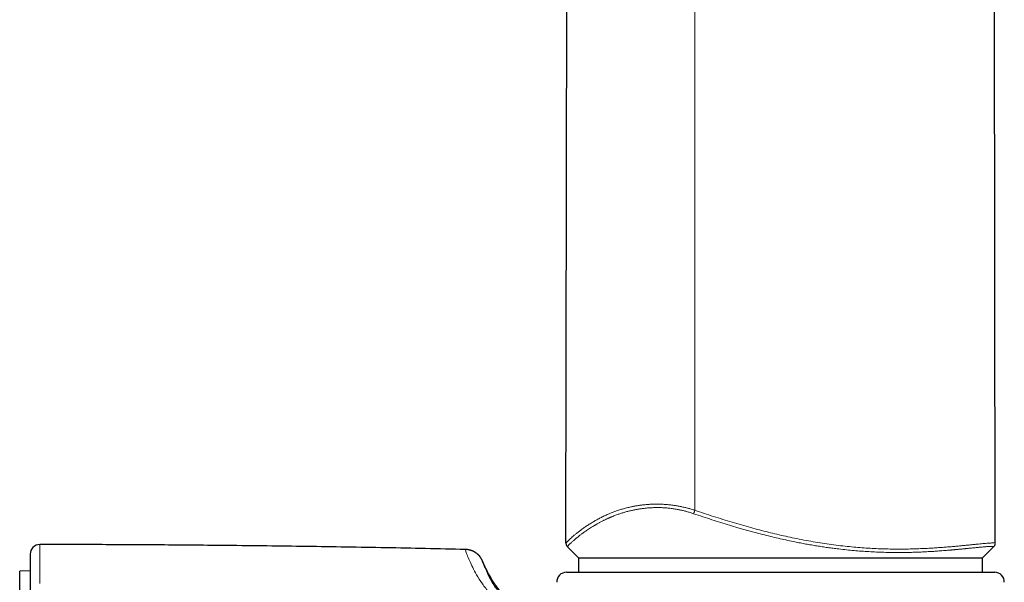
# Model space of a CAD drawing. Header units: millimetres. Extents: x 8 to 913, y 12 to 937.
# Tile 58 of 70: x 630 to 681, y 670 to 699. Entities that reach past the tile are written whole.
import ezdxf

# ---------------------------------------------------------------- set-up
doc = ezdxf.new("R2010")
doc.units = ezdxf.units.MM

msp = doc.modelspace()

# ---------------------------------------------------------------- linework, layer by layer
at = {"color": 7, "linetype": 'Continuous', "lineweight": 30}
for p, q in [((658.306, 672.002), (658.541, 806.545)), ((680.618, 672.01), (680.546, 713.312)), ((653.082, 671.681), (653.075, 671.682)), ((658.38, 671.822), (658.958, 671.245)), ((679.958, 671.245), (680.542, 671.829)), ((653.969, 671.074), (653.974, 671.062)), ((658.958, 671.245), (658.958, 671.245)), ((658.958, 671.245), (679.957, 671.245)), ((658.958, 671.245), (658.958, 670.497)), ((679.957, 671.245), (679.958, 671.245)), ((679.957, 670.497), (679.957, 671.245)), ((630.458, 670.564), (629.914, 670.559)), ((630.103, 648.96), (629.914, 670.559)), ((658.33, 670.497), (680.585, 670.497))]:
    msp.add_line(p, q, dxfattribs=at)
at = {"color": 252, "linetype": 'Continuous', "lineweight": 0}
for p, q in [((665.002, 673.718), (665.004, 806.545)), ((658.379, 671.824), (658.381, 671.824)), ((680.541, 671.83), (680.544, 671.833))]:
    msp.add_line(p, q, dxfattribs=at)
at = {"color": 7, "linetype": 'Continuous', "lineweight": 30}
for centre, start, end in [((630.958, 671.438), 89.9713, 180), ((658.33, 669.997), 90, 182.4813), ((680.585, 669.997), 357.5187, 90)]:
    msp.add_arc(centre, 0.5, start, end, dxfattribs=at)
at = {"color": 252, "linetype": 'Continuous', "lineweight": 0}
for points, knots in [([(658.306, 672.002), (658.307, 672.005), (658.31, 672.013), (658.331, 672.039), (658.364, 672.076), (658.411, 672.124), (658.472, 672.183), (658.545, 672.252), (658.632, 672.33), (658.733, 672.418), (658.849, 672.515), (658.98, 672.618), (659.126, 672.728), (659.289, 672.842), (659.467, 672.96), (659.648, 673.073), (659.828, 673.179), (660.003, 673.277), (660.192, 673.374), (660.394, 673.471), (660.595, 673.558), (660.794, 673.636), (660.986, 673.704), (661.188, 673.768), (661.401, 673.828), (661.605, 673.877), (661.795, 673.916), (661.968, 673.948), (662.147, 673.975), (662.331, 673.998), (662.522, 674.017), (662.72, 674.03), (662.924, 674.036), (663.137, 674.036), (663.357, 674.028), (663.583, 674.011), (663.814, 673.986), (664.032, 673.954), (664.237, 673.917), (664.428, 673.877), (664.62, 673.83), (664.812, 673.778), (664.939, 673.738), (665.002, 673.718)], [0, 0, 0, 0, 0.035316, 0.070468, 0.105501, 0.140458, 0.175379, 0.210306, 0.245275, 0.280329, 0.315512, 0.350869, 0.386282, 0.421606, 0.45686, 0.492081, 0.519708, 0.547386, 0.575152, 0.60305, 0.631119, 0.653241, 0.675369, 0.697486, 0.719647, 0.741895, 0.757772, 0.773649, 0.789476, 0.805281, 0.821095, 0.836952, 0.852898, 0.868987, 0.885282, 0.901627, 0.917885, 0.934146, 0.947233, 0.960405, 0.973622, 0.986814, 1, 1, 1, 1]), ([(664.941, 673.541), (664.881, 673.561), (664.761, 673.601), (664.579, 673.653), (664.398, 673.7), (664.217, 673.74), (664.061, 673.77), (663.928, 673.791), (663.819, 673.807), (663.709, 673.821), (663.6, 673.832), (663.491, 673.842), (663.383, 673.849), (663.275, 673.855), (663.162, 673.858), (663.044, 673.859), (662.921, 673.857), (662.797, 673.853), (662.672, 673.846), (662.546, 673.837), (662.425, 673.825), (662.321, 673.812), (662.234, 673.801), (662.159, 673.79), (662.083, 673.778), (662.007, 673.765), (661.931, 673.751), (661.855, 673.736), (661.778, 673.72), (661.663, 673.695), (661.51, 673.658), (661.321, 673.606), (661.142, 673.551), (660.996, 673.5), (660.879, 673.458), (660.783, 673.42), (660.708, 673.39), (660.654, 673.367), (660.62, 673.353), (660.591, 673.34), (660.566, 673.329), (660.544, 673.32), (660.522, 673.31), (660.49, 673.295), (660.448, 673.276), (660.395, 673.251), (660.338, 673.224), (660.277, 673.194), (660.214, 673.162), (660.148, 673.128), (660.085, 673.094), (660.021, 673.059), (659.961, 673.026), (659.904, 672.993), (659.858, 672.967), (659.822, 672.945), (659.8, 672.932), (659.786, 672.924), (659.779, 672.92), (659.773, 672.916), (659.766, 672.912), (659.76, 672.909), (659.715, 672.882), (659.635, 672.833), (659.525, 672.763), (659.424, 672.697), (659.342, 672.641), (659.276, 672.596), (659.224, 672.559), (659.175, 672.523), (659.124, 672.486), (659.062, 672.439), (658.992, 672.385), (658.918, 672.326), (658.863, 672.282), (658.825, 672.25), (658.801, 672.23), (658.778, 672.21), (658.756, 672.191), (658.734, 672.173), (658.699, 672.142), (658.652, 672.101), (658.598, 672.052), (658.551, 672.008), (658.509, 671.968), (658.474, 671.933), (658.442, 671.901), (658.415, 671.872), (658.394, 671.849), (658.381, 671.832), (658.38, 671.827), (658.379, 671.824)], [0, 0, 0, 0, 0.012785, 0.025485, 0.038123, 0.050725, 0.063315, 0.071034, 0.078791, 0.086591, 0.094438, 0.102336, 0.11029, 0.118304, 0.126381, 0.135725, 0.145301, 0.155113, 0.165164, 0.175459, 0.186001, 0.195644, 0.202163, 0.208809, 0.21558, 0.222478, 0.229501, 0.23665, 0.243926, 0.251327, 0.269996, 0.289558, 0.310006, 0.328444, 0.339552, 0.351189, 0.363352, 0.367565, 0.371837, 0.376167, 0.378994, 0.381757, 0.384686, 0.387783, 0.394434, 0.401741, 0.409698, 0.418303, 0.427551, 0.437438, 0.447387, 0.456707, 0.466858, 0.476169, 0.484645, 0.489784, 0.494564, 0.495756, 0.496924, 0.498068, 0.499187, 0.500281, 0.501351, 0.52253, 0.54309, 0.563041, 0.582394, 0.594256, 0.605889, 0.617293, 0.628923, 0.641983, 0.663352, 0.684233, 0.70464, 0.712529, 0.720348, 0.728096, 0.735775, 0.743385, 0.750927, 0.774628, 0.798065, 0.821257, 0.844221, 0.866973, 0.890136, 0.917702, 0.94518, 0.972601, 1, 1, 1, 1]), ([(664.941, 673.541), (664.945, 673.553), (664.953, 673.577), (664.968, 673.62), (664.984, 673.668), (664.996, 673.701), (665.002, 673.718)], [0, 0, 0, 0, 0.255975, 0.5, 0.744025, 1, 1, 1, 1]), ([(680.544, 671.833), (680.544, 671.834), (680.543, 671.836), (680.534, 671.839), (680.522, 671.841), (680.504, 671.842), (680.482, 671.843), (680.456, 671.843), (680.421, 671.843), (680.373, 671.841), (680.311, 671.838), (680.24, 671.834), (680.163, 671.828), (680.078, 671.822), (679.986, 671.814), (679.903, 671.806), (679.832, 671.8), (679.779, 671.794), (679.724, 671.789), (679.67, 671.784), (679.604, 671.777), (679.525, 671.769), (679.425, 671.759), (679.33, 671.75), (679.241, 671.741), (679.181, 671.735), (679.141, 671.731), (679.122, 671.729), (679.103, 671.727), (679.084, 671.725), (679.064, 671.723), (679.044, 671.721), (679.014, 671.718), (678.971, 671.714), (678.913, 671.708), (678.848, 671.702), (678.788, 671.696), (678.736, 671.691), (678.693, 671.687), (678.646, 671.682), (678.597, 671.678), (678.546, 671.673), (678.487, 671.668), (678.421, 671.662), (678.351, 671.655), (678.29, 671.65), (678.232, 671.645), (678.167, 671.639), (678.064, 671.631), (677.929, 671.62), (677.77, 671.608), (677.633, 671.598), (677.517, 671.59), (677.444, 671.585), (677.396, 671.582), (677.372, 671.581), (677.348, 671.579), (677.325, 671.578), (677.301, 671.577), (677.236, 671.573), (677.13, 671.567), (676.982, 671.559), (676.835, 671.552), (676.689, 671.546), (676.545, 671.54), (676.403, 671.536), (676.256, 671.532), (676.109, 671.528), (675.962, 671.526), (675.819, 671.524), (675.677, 671.523), (675.535, 671.523), (675.394, 671.523), (675.253, 671.525), (675.032, 671.528), (674.73, 671.536), (674.343, 671.551), (673.956, 671.572), (673.569, 671.599), (673.181, 671.632), (672.789, 671.671), (672.434, 671.712), (672.114, 671.753), (671.834, 671.791), (671.552, 671.833), (671.27, 671.878), (670.986, 671.926), (670.701, 671.978), (670.415, 672.032), (670.092, 672.096), (669.732, 672.173), (669.333, 672.262), (668.93, 672.358), (668.573, 672.447), (668.264, 672.527), (668.003, 672.596), (667.743, 672.668), (667.488, 672.74), (667.173, 672.83), (666.794, 672.943), (666.344, 673.081), (665.884, 673.227), (665.415, 673.381), (665.101, 673.487), (664.941, 673.541)], [0, 0, 0, 0, 0.010759, 0.021249, 0.031472, 0.041425, 0.05111, 0.060524, 0.070495, 0.084441, 0.098264, 0.111963, 0.125536, 0.138295, 0.151268, 0.164454, 0.170743, 0.177079, 0.183462, 0.189654, 0.195107, 0.204559, 0.214462, 0.224815, 0.231894, 0.239167, 0.240827, 0.242497, 0.244176, 0.245865, 0.247563, 0.249272, 0.25099, 0.255308, 0.260139, 0.265482, 0.271338, 0.274609, 0.27802, 0.281571, 0.285552, 0.289432, 0.293077, 0.299001, 0.304177, 0.308607, 0.312292, 0.316741, 0.322644, 0.333998, 0.344754, 0.354913, 0.361293, 0.367414, 0.368975, 0.370518, 0.372043, 0.373551, 0.375041, 0.376514, 0.385857, 0.395003, 0.403954, 0.412711, 0.421275, 0.429647, 0.437827, 0.446834, 0.454971, 0.463017, 0.470973, 0.478839, 0.486616, 0.494305, 0.501907, 0.522524, 0.542867, 0.562953, 0.582799, 0.602422, 0.621838, 0.641687, 0.655445, 0.669196, 0.682946, 0.6967, 0.710465, 0.724247, 0.738051, 0.751882, 0.770814, 0.78991, 0.809186, 0.828656, 0.841, 0.85343, 0.865948, 0.878316, 0.889928, 0.911005, 0.932534, 0.954532, 0.977015, 1, 1, 1, 1]), ([(665.002, 673.718), (665.164, 673.664), (665.486, 673.555), (665.971, 673.396), (666.455, 673.243), (666.939, 673.094), (667.423, 672.952), (667.896, 672.818), (668.361, 672.693), (668.816, 672.577), (669.272, 672.467), (669.727, 672.363), (670.192, 672.264), (670.666, 672.17), (671.148, 672.083), (671.629, 672.005), (672.104, 671.937), (672.575, 671.877), (673.031, 671.827), (673.474, 671.787), (673.902, 671.755), (674.326, 671.731), (674.743, 671.713), (675.148, 671.703), (675.54, 671.699), (675.917, 671.701), (676.284, 671.708), (676.642, 671.719), (676.989, 671.734), (677.309, 671.751), (677.604, 671.77), (677.875, 671.789), (678.137, 671.81), (678.39, 671.831), (678.633, 671.853), (678.864, 671.875), (679.083, 671.896), (679.289, 671.917), (679.481, 671.936), (679.66, 671.954), (679.825, 671.97), (679.975, 671.984), (680.111, 671.996), (680.231, 672.006), (680.335, 672.013), (680.423, 672.018), (680.495, 672.02), (680.55, 672.02), (680.589, 672.019), (680.613, 672.015), (680.616, 672.012), (680.618, 672.01)], [0, 0, 0, 0, 0.023281, 0.046472, 0.069589, 0.092648, 0.115665, 0.138659, 0.160331, 0.182013, 0.203719, 0.225467, 0.247275, 0.270491, 0.293822, 0.317163, 0.340414, 0.363598, 0.386742, 0.40855, 0.430367, 0.452217, 0.474125, 0.496116, 0.51705, 0.538011, 0.558903, 0.57974, 0.600547, 0.621349, 0.639197, 0.657078, 0.675015, 0.693035, 0.711141, 0.729229, 0.74725, 0.765227, 0.783184, 0.801147, 0.819143, 0.837201, 0.85536, 0.873561, 0.891678, 0.909728, 0.927741, 0.945746, 0.963773, 0.981849, 1, 1, 1, 1]), ([(630.958, 671.938), (630.958, 671.937), (630.958, 671.934), (630.958, 671.912), (630.958, 671.878), (630.958, 671.83), (630.958, 671.77), (630.958, 671.697), (630.958, 671.612), (630.958, 671.516), (630.958, 671.402), (630.958, 671.27), (630.958, 671.118), (630.958, 670.952), (630.958, 670.771), (630.958, 670.577), (630.958, 670.369), (630.958, 670.15), (630.958, 669.992), (630.958, 669.913)], [0, 0, 0, 0, 0.055924, 0.111861, 0.167817, 0.223794, 0.279794, 0.334815, 0.389856, 0.444914, 0.499985, 0.562574, 0.625163, 0.687741, 0.750297, 0.812817, 0.875284, 0.937684, 1, 1, 1, 1]), ([(658.306, 672.002), (658.307, 671.985), (658.308, 671.952), (658.323, 671.905), (658.346, 671.861), (658.368, 671.837), (658.379, 671.824)], [0, 0, 0, 0, 0.2551163, 0.5, 0.7448837, 1, 1, 1, 1]), ([(680.544, 671.833), (680.556, 671.845), (680.578, 671.87), (680.601, 671.913), (680.615, 671.96), (680.617, 671.993), (680.618, 672.01)], [0, 0, 0, 0, 0.255116, 0.5, 0.744884, 1, 1, 1, 1]), ([(654.325, 669.425), (654.196, 669.585), (653.927, 669.921), (653.659, 670.362), (653.448, 670.759), (653.278, 671.12), (653.154, 671.424), (653.083, 671.64), (653.076, 671.668), (653.072, 671.682)], [0, 0, 0, 0, 0.1196418, 0.2504952, 0.3710345, 0.5007365, 0.6643238, 0.8289697, 1, 1, 1, 1]), ([(653.609, 671.511), (653.61, 671.511), (653.695, 671.47), (653.833, 671.325), (653.924, 671.158), (653.969, 671.074)], [0, 0, 0, 0, 0.002069, 0.497579, 1, 1, 1, 1]), ([(653.974, 671.062), (653.977, 671.053), (653.984, 671.031), (654.05, 670.857), (654.132, 670.639), (654.227, 670.448), (654.258, 670.385)], [0, 0, 0, 0, 0.239149, 0.547013, 0.85072, 1, 1, 1, 1])]:
    msp.add_open_spline(points, degree=3, knots=knots, dxfattribs=at)
at = {"color": 7, "linetype": 'Continuous', "lineweight": 30}
for points, knots in [([(653.072, 671.682), (651.696, 671.712), (648.944, 671.771), (644.816, 671.838), (640.983, 671.885), (637.445, 671.915), (634.201, 671.933), (632.039, 671.936), (630.958, 671.938)], [0, 0, 0, 0, 0.1866766, 0.3733505, 0.5600199, 0.7066846, 0.8533449, 1, 1, 1, 1]), ([(658.306, 672.002), (658.307, 671.985), (658.308, 671.952), (658.322, 671.905), (658.345, 671.861), (658.368, 671.835), (658.38, 671.823)], [0, 0, 0, 0, 0.274999, 0.52892, 0.765363, 1, 1, 1, 1]), ([(680.543, 671.83), (680.555, 671.843), (680.576, 671.866), (680.599, 671.91), (680.612, 671.942), (680.613, 671.96), (680.613, 671.96)], [0, 0, 0, 0, 0.3715513, 0.7028693, 0.9975603, 1, 1, 1, 1]), ([(630.458, 671.438), (630.458, 671.436), (630.458, 671.433), (630.458, 671.408), (630.458, 671.367), (630.458, 671.31), (630.458, 671.237), (630.458, 671.147), (630.458, 671.041), (630.458, 670.934), (630.458, 670.834), (630.458, 670.745), (630.458, 670.65), (630.458, 670.549), (630.458, 670.442), (630.458, 670.33), (630.458, 670.196), (630.458, 670.039), (630.458, 669.855), (630.458, 669.661), (630.458, 669.522), (630.458, 669.453)], [0, 0, 0, 0, 0.0617117, 0.1235728, 0.185632, 0.2479378, 0.3105379, 0.3734797, 0.4368093, 0.5005725, 0.5399691, 0.5794277, 0.6189585, 0.6585716, 0.698277, 0.7380847, 0.7780045, 0.8330949, 0.8884411, 0.944068, 1, 1, 1, 1]), ([(653.974, 671.062), (653.973, 671.065), (653.969, 671.074), (653.96, 671.095), (653.948, 671.12), (653.937, 671.144), (653.922, 671.172), (653.905, 671.202), (653.881, 671.242), (653.853, 671.283), (653.821, 671.326), (653.786, 671.366), (653.752, 671.401), (653.72, 671.431), (653.695, 671.453), (653.677, 671.468), (653.659, 671.481), (653.635, 671.499), (653.605, 671.52), (653.568, 671.542), (653.529, 671.564), (653.493, 671.582), (653.465, 671.595), (653.44, 671.605), (653.418, 671.614), (653.399, 671.621), (653.385, 671.626), (653.368, 671.632), (653.346, 671.638), (653.313, 671.648), (653.268, 671.659), (653.218, 671.668), (653.171, 671.675), (653.132, 671.679), (653.102, 671.681), (653.08, 671.682), (653.068, 671.682), (653.064, 671.682)], [0, 0, 0, 0, 0.007078, 0.025208, 0.044927, 0.063342, 0.080306, 0.114, 0.153482, 0.196981, 0.241106, 0.282905, 0.320242, 0.351873, 0.37626, 0.386808, 0.400374, 0.423984, 0.454222, 0.486188, 0.529352, 0.56703, 0.597202, 0.629072, 0.662576, 0.690361, 0.709814, 0.733207, 0.764652, 0.804764, 0.847669, 0.891074, 0.930232, 0.954365, 0.974999, 0.991605, 1, 1, 1, 1]), ([(657.241, 667.985), (657.235, 667.987), (657.133, 668.02), (656.937, 668.089), (656.66, 668.201), (656.392, 668.325), (656.151, 668.453), (655.936, 668.582), (655.745, 668.711), (655.559, 668.85), (655.385, 668.996), (655.223, 669.147), (655.071, 669.303), (654.923, 669.469), (654.78, 669.647), (654.64, 669.836), (654.506, 670.038), (654.375, 670.253), (654.258, 670.464), (654.153, 670.67), (654.059, 670.869), (654, 671.005), (653.969, 671.074)], [0, 0, 0, 0, 0.004219, 0.069268, 0.133256, 0.196461, 0.259207, 0.308432, 0.357809, 0.40756, 0.457922, 0.503611, 0.550173, 0.5978, 0.646685, 0.697022, 0.749007, 0.802832, 0.858686, 0.904294, 0.951369, 1, 1, 1, 1]), ([(654.258, 670.385), (654.288, 670.321), (654.376, 670.136), (654.6, 669.743), (654.886, 669.383), (655.027, 669.207)], [0, 0, 0, 0, 0.210228, 0.611846, 1, 1, 1, 1])]:
    msp.add_open_spline(points, degree=3, knots=knots, dxfattribs=at)

doc.saveas('drawing.dxf')
